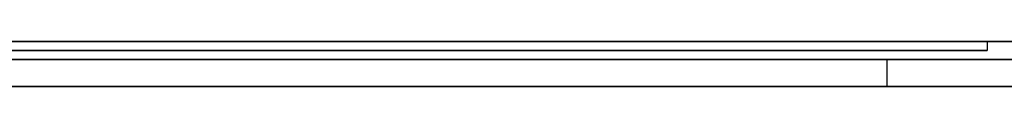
# Model space of a CAD drawing. Extents: x -3.09 to 3.09, y 0 to 2.31.
# Tile 17 of 177: x -2.735409 to -2.724472, y 2.2345 to 2.235. Entities that reach past the tile are written whole.
import ezdxf

# ---------------------------------------------------------------- set-up
doc = ezdxf.new("R2010")
doc.units = 0
doc.layers.get('0').update_dxf_attribs({"linetype": 'CONTINUOUS'})

# ---------------------------------------------------------------- blocks, each defined once
blk = doc.blocks.new('*U1')
at = {"extrusion": (0, 1, 0)}
for p, q in [((3.018, 2.235, -0.83), (-3.018, 2.235, -0.83)), ((-3.018, 2.235, 0.83), (3.018, 2.235, 0.83)), ((-2.798, 2.235, -0.725), (-1.678, 2.235, -0.725)), ((-1.678, 2.235, -0.365), (-2.798, 2.235, -0.365)), ((-2.724661, 2.235, -0.001502), (-2.7819, 2.235, -0.001502)), ((-2.769587, 2.235, -0.012862), (-2.724661, 2.235, -0.012862)), ((-2.724661, 2.235, -0.012862), (-2.724661, 2.235, -0.001502)), ((-2.7819, 2.2349, -0.001502), (-2.724661, 2.2349, -0.001502)), ((-2.724661, 2.2349, -0.012862), (-2.769587, 2.2349, -0.012862)), ((-2.724661, 2.2349, -0.001502), (-2.724661, 2.2349, -0.012862)), ((-1.678, 2.2348, -0.725), (-2.798, 2.2348, -0.725)), ((-2.798, 2.2348, -0.365), (-1.678, 2.2348, -0.365)), ((-2.753204, 2.2348, -0.614693), (-2.725775, 2.2348, -0.614693)), ((-2.717571, 2.2348, -0.505958), (-2.738755, 2.2348, -0.596081)), ((-2.725775, 2.2348, -0.614693), (-2.705571, 2.2348, -0.531183)), ((-2.725775, 2.2345, -0.614693), (-2.753204, 2.2345, -0.614693)), ((-2.738755, 2.2345, -0.596081), (-2.717571, 2.2345, -0.505958)), ((-2.705571, 2.2345, -0.531183), (-2.725775, 2.2345, -0.614693))]:
    blk.add_line(p, q, dxfattribs=at)
for p, q in [((3.018, 2.235, -0.83), (-3.018, 2.235, -0.83)), ((-2.798, 2.235, -0.725), (-1.678, 2.235, -0.725)), ((-2.769587, 2.235, -0.012862), (-2.724661, 2.235, -0.012862)), ((-2.724661, 2.235, -0.012862), (-2.724661, 2.2349, -0.012862)), ((-2.724661, 2.2349, -0.012862), (-2.769587, 2.2349, -0.012862)), ((-1.678, 2.2348, -0.725), (-2.798, 2.2348, -0.725)), ((-2.753204, 2.2348, -0.614693), (-2.725775, 2.2348, -0.614693)), ((-2.725775, 2.2348, -0.614693), (-2.725775, 2.2345, -0.614693)), ((-2.725775, 2.2345, -0.614693), (-2.753204, 2.2345, -0.614693))]:
    blk.add_line(p, q)
at = {"extrusion": (0, 0, -1)}
for p, q in [((-3.018, 2.235, 0.83), (3.018, 2.235, 0.83)), ((-1.678, 2.235, -0.365), (-2.798, 2.235, -0.365)), ((-2.724661, 2.235, -0.001502), (-2.7819, 2.235, -0.001502)), ((-2.724661, 2.235, -0.001502), (-2.724661, 2.2349, -0.001502)), ((-2.7819, 2.2349, -0.001502), (-2.724661, 2.2349, -0.001502)), ((-2.798, 2.2348, -0.365), (-1.678, 2.2348, -0.365))]:
    blk.add_line(p, q, dxfattribs=at)
at = {"extrusion": (-1, 0, 0)}
for p, q in [((-2.724661, 2.235, -0.012862), (-2.724661, 2.235, -0.001502)), ((-2.724661, 2.235, -0.012862), (-2.724661, 2.2349, -0.012862)), ((-2.724661, 2.235, -0.001502), (-2.724661, 2.2349, -0.001502)), ((-2.724661, 2.2349, -0.001502), (-2.724661, 2.2349, -0.012862))]:
    blk.add_line(p, q, dxfattribs=at)
at = {"extrusion": (0.973469, 0, -0.228818)}
for p, q in [((-2.717571, 2.2348, -0.505958), (-2.738755, 2.2348, -0.596081)), ((-2.738755, 2.2345, -0.596081), (-2.717571, 2.2345, -0.505958))]:
    blk.add_line(p, q, dxfattribs=at)
at = {"extrusion": (-0.971959, 0, 0.235151)}
for p, q in [((-2.725775, 2.2348, -0.614693), (-2.705571, 2.2348, -0.531183)), ((-2.725775, 2.2348, -0.614693), (-2.725775, 2.2345, -0.614693)), ((-2.705571, 2.2345, -0.531183), (-2.725775, 2.2345, -0.614693))]:
    blk.add_line(p, q, dxfattribs=at)
for points in [[(-2.73549, 2.235, -0.237084), (-2.73534, 2.235, -0.237042), (-2.73518, 2.235, -0.237), (-2.73503, 2.235, -0.236957), (-2.73488, 2.235, -0.236914), (-2.73473, 2.235, -0.23687), (-2.73457, 2.235, -0.236825), (-2.73442, 2.235, -0.23678), (-2.73427, 2.235, -0.236734), (-2.73412, 2.235, -0.236687), (-2.73397, 2.235, -0.23664), (-2.73382, 2.235, -0.236593), (-2.73367, 2.235, -0.236544), (-2.73352, 2.235, -0.236495), (-2.73337, 2.235, -0.236446), (-2.73322, 2.235, -0.236396), (-2.73308, 2.235, -0.236345), (-2.73293, 2.235, -0.236293), (-2.73278, 2.235, -0.236241), (-2.73263, 2.235, -0.236189), (-2.73249, 2.235, -0.236135), (-2.73234, 2.235, -0.236081), (-2.7322, 2.235, -0.236027), (-2.73205, 2.235, -0.235972), (-2.73191, 2.235, -0.235916), (-2.73176, 2.235, -0.23586), (-2.73162, 2.235, -0.235803), (-2.73147, 2.235, -0.235745), (-2.73133, 2.235, -0.235687), (-2.73119, 2.235, -0.235628), (-2.73104, 2.235, -0.235569), (-2.7309, 2.235, -0.235509), (-2.73076, 2.235, -0.235449), (-2.73062, 2.235, -0.235388), (-2.73048, 2.235, -0.235326), (-2.73034, 2.235, -0.235264), (-2.7302, 2.235, -0.235202), (-2.73006, 2.235, -0.235139), (-2.72992, 2.235, -0.235075), (-2.72978, 2.235, -0.235011), (-2.72964, 2.235, -0.234946), (-2.72951, 2.235, -0.234881), (-2.72937, 2.235, -0.234815), (-2.72923, 2.235, -0.234749), (-2.7291, 2.235, -0.234683), (-2.72896, 2.235, -0.234615), (-2.72883, 2.235, -0.234547), (-2.72869, 2.235, -0.234479), (-2.72856, 2.235, -0.23441), (-2.72842, 2.235, -0.234341), (-2.72829, 2.235, -0.234271), (-2.72816, 2.235, -0.2342), (-2.72802, 2.235, -0.234129), (-2.72789, 2.235, -0.234058), (-2.72776, 2.235, -0.233986), (-2.72763, 2.235, -0.233913), (-2.7275, 2.235, -0.23384), (-2.72737, 2.235, -0.233766), (-2.72724, 2.235, -0.233692), (-2.72711, 2.235, -0.233618), (-2.72698, 2.235, -0.233542), (-2.72685, 2.235, -0.233467), (-2.72672, 2.235, -0.23339), (-2.7266, 2.235, -0.233313), (-2.72647, 2.235, -0.233236), (-2.72634, 2.235, -0.233158), (-2.72622, 2.235, -0.23308), (-2.72609, 2.235, -0.233001), (-2.72596, 2.235, -0.232921), (-2.72584, 2.235, -0.232841), (-2.72572, 2.235, -0.232761), (-2.72559, 2.235, -0.23268), (-2.72547, 2.235, -0.232598), (-2.72534, 2.235, -0.232516), (-2.72522, 2.235, -0.232433), (-2.7251, 2.235, -0.23235), (-2.72498, 2.235, -0.232266), (-2.72486, 2.235, -0.232182), (-2.72474, 2.235, -0.232097), (-2.72462, 2.235, -0.232012), (-2.7245, 2.235, -0.231926), (-2.72438, 2.235, -0.23184)], [(-2.72445, 2.235, -0.161638), (-2.72457, 2.235, -0.16155), (-2.7247, 2.235, -0.161462), (-2.72482, 2.235, -0.161376), (-2.72494, 2.235, -0.161289), (-2.72506, 2.235, -0.161204), (-2.72518, 2.235, -0.161119), (-2.72531, 2.235, -0.161034), (-2.72543, 2.235, -0.16095), (-2.72555, 2.235, -0.160867), (-2.72568, 2.235, -0.160784), (-2.7258, 2.235, -0.160702), (-2.72593, 2.235, -0.160621), (-2.72605, 2.235, -0.16054), (-2.72618, 2.235, -0.160459), (-2.7263, 2.235, -0.16038), (-2.72643, 2.235, -0.160301), (-2.72656, 2.235, -0.160222), (-2.72668, 2.235, -0.160144), (-2.72681, 2.235, -0.160067), (-2.72694, 2.235, -0.15999), (-2.72707, 2.235, -0.159914), (-2.7272, 2.235, -0.159838), (-2.72733, 2.235, -0.159763), (-2.72745, 2.235, -0.159688), (-2.72758, 2.235, -0.159614), (-2.72772, 2.235, -0.159541), (-2.72785, 2.235, -0.159468), (-2.72798, 2.235, -0.159396), (-2.72811, 2.235, -0.159325), (-2.72824, 2.235, -0.159254), (-2.72837, 2.235, -0.159184), (-2.72851, 2.235, -0.159114), (-2.72864, 2.235, -0.159045), (-2.72877, 2.235, -0.158976), (-2.72891, 2.235, -0.158908), (-2.72904, 2.235, -0.158841), (-2.72918, 2.235, -0.158774), (-2.72931, 2.235, -0.158707), (-2.72945, 2.235, -0.158642), (-2.72959, 2.235, -0.158577), (-2.72972, 2.235, -0.158512), (-2.72986, 2.235, -0.158448), (-2.73, 2.235, -0.158385), (-2.73013, 2.235, -0.158322), (-2.73027, 2.235, -0.15826), (-2.73041, 2.235, -0.158199), (-2.73055, 2.235, -0.158138), (-2.73069, 2.235, -0.158077), (-2.73083, 2.235, -0.158017), (-2.73097, 2.235, -0.157958), (-2.73111, 2.235, -0.1579), (-2.73125, 2.235, -0.157842), (-2.73139, 2.235, -0.157784), (-2.73154, 2.235, -0.157727), (-2.73168, 2.235, -0.157671), (-2.73182, 2.235, -0.157615), (-2.73196, 2.235, -0.15756), (-2.73211, 2.235, -0.157506), (-2.73225, 2.235, -0.157452), (-2.7324, 2.235, -0.157399), (-2.73254, 2.235, -0.157346), (-2.73269, 2.235, -0.157294), (-2.73283, 2.235, -0.157243), (-2.73298, 2.235, -0.157192), (-2.73312, 2.235, -0.157142), (-2.73327, 2.235, -0.157092), (-2.73342, 2.235, -0.157043), (-2.73357, 2.235, -0.156995), (-2.73371, 2.235, -0.156947), (-2.73386, 2.235, -0.1569), (-2.73401, 2.235, -0.156853), (-2.73416, 2.235, -0.156807), (-2.73431, 2.235, -0.156762), (-2.73446, 2.235, -0.156717), (-2.73461, 2.235, -0.156673), (-2.73476, 2.235, -0.156629), (-2.73491, 2.235, -0.156586), (-2.73507, 2.235, -0.156544), (-2.73522, 2.235, -0.156502), (-2.73537, 2.235, -0.156461), (-2.73552, 2.235, -0.15642)], [(-2.73549, 2.235, -0.237084), (-2.73534, 2.235, -0.237042), (-2.73518, 2.235, -0.237), (-2.73503, 2.235, -0.236957), (-2.73488, 2.235, -0.236914), (-2.73473, 2.235, -0.23687), (-2.73457, 2.235, -0.236825), (-2.73442, 2.235, -0.23678), (-2.73427, 2.235, -0.236734), (-2.73412, 2.235, -0.236687), (-2.73397, 2.235, -0.23664), (-2.73382, 2.235, -0.236593), (-2.73367, 2.235, -0.236544), (-2.73352, 2.235, -0.236495), (-2.73337, 2.235, -0.236446), (-2.73322, 2.235, -0.236396), (-2.73308, 2.235, -0.236345), (-2.73293, 2.235, -0.236293), (-2.73278, 2.235, -0.236241), (-2.73263, 2.235, -0.236189), (-2.73249, 2.235, -0.236135), (-2.73234, 2.235, -0.236081), (-2.7322, 2.235, -0.236027), (-2.73205, 2.235, -0.235972), (-2.73191, 2.235, -0.235916), (-2.73176, 2.235, -0.23586), (-2.73162, 2.235, -0.235803), (-2.73147, 2.235, -0.235745), (-2.73133, 2.235, -0.235687), (-2.73119, 2.235, -0.235628), (-2.73104, 2.235, -0.235569), (-2.7309, 2.235, -0.235509), (-2.73076, 2.235, -0.235449), (-2.73062, 2.235, -0.235388), (-2.73048, 2.235, -0.235326), (-2.73034, 2.235, -0.235264), (-2.7302, 2.235, -0.235202), (-2.73006, 2.235, -0.235139), (-2.72992, 2.235, -0.235075), (-2.72978, 2.235, -0.235011), (-2.72964, 2.235, -0.234946), (-2.72951, 2.235, -0.234881), (-2.72937, 2.235, -0.234815), (-2.72923, 2.235, -0.234749), (-2.7291, 2.235, -0.234683), (-2.72896, 2.235, -0.234615), (-2.72883, 2.235, -0.234547), (-2.72869, 2.235, -0.234479), (-2.72856, 2.235, -0.23441), (-2.72842, 2.235, -0.234341), (-2.72829, 2.235, -0.234271), (-2.72816, 2.235, -0.2342), (-2.72802, 2.235, -0.234129), (-2.72789, 2.235, -0.234058), (-2.72776, 2.235, -0.233986), (-2.72763, 2.235, -0.233913), (-2.7275, 2.235, -0.23384), (-2.72737, 2.235, -0.233766), (-2.72724, 2.235, -0.233692), (-2.72711, 2.235, -0.233618), (-2.72698, 2.235, -0.233542), (-2.72685, 2.235, -0.233467), (-2.72672, 2.235, -0.23339), (-2.7266, 2.235, -0.233313), (-2.72647, 2.235, -0.233236), (-2.72634, 2.235, -0.233158), (-2.72622, 2.235, -0.23308), (-2.72609, 2.235, -0.233001), (-2.72596, 2.235, -0.232921), (-2.72584, 2.235, -0.232841), (-2.72572, 2.235, -0.232761), (-2.72559, 2.235, -0.23268), (-2.72547, 2.235, -0.232598), (-2.72534, 2.235, -0.232516), (-2.72522, 2.235, -0.232433), (-2.7251, 2.235, -0.23235), (-2.72498, 2.235, -0.232266), (-2.72486, 2.235, -0.232182), (-2.72474, 2.235, -0.232097), (-2.72462, 2.235, -0.232012), (-2.7245, 2.235, -0.231926), (-2.72438, 2.235, -0.23184)], [(-2.72445, 2.235, -0.161638), (-2.72457, 2.235, -0.16155), (-2.7247, 2.235, -0.161462), (-2.72482, 2.235, -0.161376), (-2.72494, 2.235, -0.161289), (-2.72506, 2.235, -0.161204), (-2.72518, 2.235, -0.161119), (-2.72531, 2.235, -0.161034), (-2.72543, 2.235, -0.16095), (-2.72555, 2.235, -0.160867), (-2.72568, 2.235, -0.160784), (-2.7258, 2.235, -0.160702), (-2.72593, 2.235, -0.160621), (-2.72605, 2.235, -0.16054), (-2.72618, 2.235, -0.160459), (-2.7263, 2.235, -0.16038), (-2.72643, 2.235, -0.160301), (-2.72656, 2.235, -0.160222), (-2.72668, 2.235, -0.160144), (-2.72681, 2.235, -0.160067), (-2.72694, 2.235, -0.15999), (-2.72707, 2.235, -0.159914), (-2.7272, 2.235, -0.159838), (-2.72733, 2.235, -0.159763), (-2.72745, 2.235, -0.159688), (-2.72758, 2.235, -0.159614), (-2.72772, 2.235, -0.159541), (-2.72785, 2.235, -0.159468), (-2.72798, 2.235, -0.159396), (-2.72811, 2.235, -0.159325), (-2.72824, 2.235, -0.159254), (-2.72837, 2.235, -0.159184), (-2.72851, 2.235, -0.159114), (-2.72864, 2.235, -0.159045), (-2.72877, 2.235, -0.158976), (-2.72891, 2.235, -0.158908), (-2.72904, 2.235, -0.158841), (-2.72918, 2.235, -0.158774), (-2.72931, 2.235, -0.158707), (-2.72945, 2.235, -0.158642), (-2.72959, 2.235, -0.158577), (-2.72972, 2.235, -0.158512), (-2.72986, 2.235, -0.158448), (-2.73, 2.235, -0.158385), (-2.73013, 2.235, -0.158322), (-2.73027, 2.235, -0.15826), (-2.73041, 2.235, -0.158199), (-2.73055, 2.235, -0.158138), (-2.73069, 2.235, -0.158077), (-2.73083, 2.235, -0.158017), (-2.73097, 2.235, -0.157958), (-2.73111, 2.235, -0.1579), (-2.73125, 2.235, -0.157842), (-2.73139, 2.235, -0.157784), (-2.73154, 2.235, -0.157727), (-2.73168, 2.235, -0.157671), (-2.73182, 2.235, -0.157615), (-2.73196, 2.235, -0.15756), (-2.73211, 2.235, -0.157506), (-2.73225, 2.235, -0.157452), (-2.7324, 2.235, -0.157399), (-2.73254, 2.235, -0.157346), (-2.73269, 2.235, -0.157294), (-2.73283, 2.235, -0.157243), (-2.73298, 2.235, -0.157192), (-2.73312, 2.235, -0.157142), (-2.73327, 2.235, -0.157092), (-2.73342, 2.235, -0.157043), (-2.73357, 2.235, -0.156995), (-2.73371, 2.235, -0.156947), (-2.73386, 2.235, -0.1569), (-2.73401, 2.235, -0.156853), (-2.73416, 2.235, -0.156807), (-2.73431, 2.235, -0.156762), (-2.73446, 2.235, -0.156717), (-2.73461, 2.235, -0.156673), (-2.73476, 2.235, -0.156629), (-2.73491, 2.235, -0.156586), (-2.73507, 2.235, -0.156544), (-2.73522, 2.235, -0.156502), (-2.73537, 2.235, -0.156461), (-2.73552, 2.235, -0.15642)], [(-2.73547, 2.235, -0.16657), (-2.73527, 2.235, -0.166662), (-2.73508, 2.235, -0.166756), (-2.73488, 2.235, -0.166853), (-2.73469, 2.235, -0.166951), (-2.7345, 2.235, -0.167051), (-2.73431, 2.235, -0.167152), (-2.73412, 2.235, -0.167256), (-2.73393, 2.235, -0.167361), (-2.73374, 2.235, -0.167469), (-2.73355, 2.235, -0.167578), (-2.73337, 2.235, -0.167689), (-2.73318, 2.235, -0.167801), (-2.733, 2.235, -0.167916), (-2.73282, 2.235, -0.168032), (-2.73264, 2.235, -0.168151), (-2.73246, 2.235, -0.168271), (-2.73228, 2.235, -0.168393), (-2.7321, 2.235, -0.168516), (-2.73192, 2.235, -0.168642), (-2.73175, 2.235, -0.168769), (-2.73157, 2.235, -0.168898), (-2.7314, 2.235, -0.16903), (-2.73123, 2.235, -0.169162), (-2.73106, 2.235, -0.169297), (-2.73089, 2.235, -0.169434), (-2.73072, 2.235, -0.169572), (-2.73055, 2.235, -0.169712), (-2.73038, 2.235, -0.169854), (-2.73022, 2.235, -0.169998), (-2.73005, 2.235, -0.170144), (-2.72989, 2.235, -0.170292), (-2.72973, 2.235, -0.170441), (-2.72956, 2.235, -0.170592), (-2.7294, 2.235, -0.170745), (-2.72924, 2.235, -0.1709), (-2.72909, 2.235, -0.171057), (-2.72893, 2.235, -0.171216), (-2.72877, 2.235, -0.171376), (-2.72862, 2.235, -0.171538), (-2.72846, 2.235, -0.171702), (-2.72831, 2.235, -0.171868), (-2.72816, 2.235, -0.172036), (-2.72801, 2.235, -0.172205), (-2.72786, 2.235, -0.172377), (-2.72771, 2.235, -0.17255), (-2.72756, 2.235, -0.172725), (-2.72741, 2.235, -0.172902), (-2.72727, 2.235, -0.17308), (-2.72713, 2.235, -0.17326), (-2.72698, 2.235, -0.173441), (-2.72684, 2.235, -0.173625), (-2.72671, 2.235, -0.173809), (-2.72657, 2.235, -0.173996), (-2.72643, 2.235, -0.174184), (-2.7263, 2.235, -0.174373), (-2.72617, 2.235, -0.174565), (-2.72604, 2.235, -0.174758), (-2.72591, 2.235, -0.174952), (-2.72578, 2.235, -0.175148), (-2.72565, 2.235, -0.175346), (-2.72553, 2.235, -0.175545), (-2.72541, 2.235, -0.175746), (-2.72529, 2.235, -0.175949), (-2.72517, 2.235, -0.176153), (-2.72505, 2.235, -0.176359), (-2.72493, 2.235, -0.176566), (-2.72482, 2.235, -0.176775), (-2.7247, 2.235, -0.176986), (-2.72459, 2.235, -0.177198), (-2.72448, 2.235, -0.177412), (-2.72437, 2.235, -0.177628)], [(-2.72444, 2.235, -0.215991), (-2.72455, 2.235, -0.216205), (-2.72466, 2.235, -0.216419), (-2.72478, 2.235, -0.21663), (-2.72489, 2.235, -0.21684), (-2.72501, 2.235, -0.217049), (-2.72512, 2.235, -0.217256), (-2.72524, 2.235, -0.217461), (-2.72536, 2.235, -0.217665), (-2.72548, 2.235, -0.217867), (-2.72561, 2.235, -0.218068), (-2.72573, 2.235, -0.218267), (-2.72586, 2.235, -0.218464), (-2.72599, 2.235, -0.21866), (-2.72612, 2.235, -0.218854), (-2.72625, 2.235, -0.219047), (-2.72638, 2.235, -0.219238), (-2.72651, 2.235, -0.219428), (-2.72665, 2.235, -0.219616), (-2.72679, 2.235, -0.219803), (-2.72693, 2.235, -0.219988), (-2.72707, 2.235, -0.220171), (-2.72721, 2.235, -0.220353), (-2.72735, 2.235, -0.220533), (-2.7275, 2.235, -0.220712), (-2.72764, 2.235, -0.220889), (-2.72779, 2.235, -0.221064), (-2.72794, 2.235, -0.221238), (-2.72809, 2.235, -0.221409), (-2.72824, 2.235, -0.221579), (-2.72839, 2.235, -0.221747), (-2.72854, 2.235, -0.221913), (-2.7287, 2.235, -0.222077), (-2.72885, 2.235, -0.222239), (-2.72901, 2.235, -0.222399), (-2.72917, 2.235, -0.222558), (-2.72932, 2.235, -0.222715), (-2.72948, 2.235, -0.22287), (-2.72965, 2.235, -0.223023), (-2.72981, 2.235, -0.223174), (-2.72997, 2.235, -0.223323), (-2.73013, 2.235, -0.22347), (-2.7303, 2.235, -0.223616), (-2.73047, 2.235, -0.22376), (-2.73063, 2.235, -0.223902), (-2.7308, 2.235, -0.224042), (-2.73097, 2.235, -0.22418), (-2.73114, 2.235, -0.224316), (-2.73132, 2.235, -0.224451), (-2.73149, 2.235, -0.224583), (-2.73166, 2.235, -0.224714), (-2.73184, 2.235, -0.224843), (-2.73201, 2.235, -0.22497), (-2.73219, 2.235, -0.225095), (-2.73237, 2.235, -0.225218), (-2.73255, 2.235, -0.22534), (-2.73273, 2.235, -0.22546), (-2.73291, 2.235, -0.225577), (-2.7331, 2.235, -0.225693), (-2.73328, 2.235, -0.225807), (-2.73347, 2.235, -0.225919), (-2.73365, 2.235, -0.22603), (-2.73384, 2.235, -0.226138), (-2.73403, 2.235, -0.226245), (-2.73422, 2.235, -0.22635), (-2.73441, 2.235, -0.226453), (-2.7346, 2.235, -0.226554), (-2.7348, 2.235, -0.226653), (-2.73499, 2.235, -0.22675), (-2.73519, 2.235, -0.226846), (-2.73538, 2.235, -0.226939), (-2.73558, 2.235, -0.227031)], [(-2.72444, 2.235, -0.215991), (-2.72455, 2.235, -0.216205), (-2.72466, 2.235, -0.216419), (-2.72478, 2.235, -0.21663), (-2.72489, 2.235, -0.21684), (-2.72501, 2.235, -0.217049), (-2.72512, 2.235, -0.217256), (-2.72524, 2.235, -0.217461), (-2.72536, 2.235, -0.217665), (-2.72548, 2.235, -0.217867), (-2.72561, 2.235, -0.218068), (-2.72573, 2.235, -0.218267), (-2.72586, 2.235, -0.218464), (-2.72599, 2.235, -0.21866), (-2.72612, 2.235, -0.218854), (-2.72625, 2.235, -0.219047), (-2.72638, 2.235, -0.219238), (-2.72651, 2.235, -0.219428), (-2.72665, 2.235, -0.219616), (-2.72679, 2.235, -0.219803), (-2.72693, 2.235, -0.219988), (-2.72707, 2.235, -0.220171), (-2.72721, 2.235, -0.220353), (-2.72735, 2.235, -0.220533), (-2.7275, 2.235, -0.220712), (-2.72764, 2.235, -0.220889), (-2.72779, 2.235, -0.221064), (-2.72794, 2.235, -0.221238), (-2.72809, 2.235, -0.221409), (-2.72824, 2.235, -0.221579), (-2.72839, 2.235, -0.221747), (-2.72854, 2.235, -0.221913), (-2.7287, 2.235, -0.222077), (-2.72885, 2.235, -0.222239), (-2.72901, 2.235, -0.222399), (-2.72917, 2.235, -0.222558), (-2.72932, 2.235, -0.222715), (-2.72948, 2.235, -0.22287), (-2.72965, 2.235, -0.223023), (-2.72981, 2.235, -0.223174), (-2.72997, 2.235, -0.223323), (-2.73013, 2.235, -0.22347), (-2.7303, 2.235, -0.223616), (-2.73047, 2.235, -0.22376), (-2.73063, 2.235, -0.223902), (-2.7308, 2.235, -0.224042), (-2.73097, 2.235, -0.22418), (-2.73114, 2.235, -0.224316), (-2.73132, 2.235, -0.224451), (-2.73149, 2.235, -0.224583), (-2.73166, 2.235, -0.224714), (-2.73184, 2.235, -0.224843), (-2.73201, 2.235, -0.22497), (-2.73219, 2.235, -0.225095), (-2.73237, 2.235, -0.225218), (-2.73255, 2.235, -0.22534), (-2.73273, 2.235, -0.22546), (-2.73291, 2.235, -0.225577), (-2.7331, 2.235, -0.225693), (-2.73328, 2.235, -0.225807), (-2.73347, 2.235, -0.225919), (-2.73365, 2.235, -0.22603), (-2.73384, 2.235, -0.226138), (-2.73403, 2.235, -0.226245), (-2.73422, 2.235, -0.22635), (-2.73441, 2.235, -0.226453), (-2.7346, 2.235, -0.226554), (-2.7348, 2.235, -0.226653), (-2.73499, 2.235, -0.22675), (-2.73519, 2.235, -0.226846), (-2.73538, 2.235, -0.226939), (-2.73558, 2.235, -0.227031)], [(-2.73547, 2.235, -0.16657), (-2.73527, 2.235, -0.166662), (-2.73508, 2.235, -0.166756), (-2.73488, 2.235, -0.166853), (-2.73469, 2.235, -0.166951), (-2.7345, 2.235, -0.167051), (-2.73431, 2.235, -0.167152), (-2.73412, 2.235, -0.167256), (-2.73393, 2.235, -0.167361), (-2.73374, 2.235, -0.167469), (-2.73355, 2.235, -0.167578), (-2.73337, 2.235, -0.167689), (-2.73318, 2.235, -0.167801), (-2.733, 2.235, -0.167916), (-2.73282, 2.235, -0.168032), (-2.73264, 2.235, -0.168151), (-2.73246, 2.235, -0.168271), (-2.73228, 2.235, -0.168393), (-2.7321, 2.235, -0.168516), (-2.73192, 2.235, -0.168642), (-2.73175, 2.235, -0.168769), (-2.73157, 2.235, -0.168898), (-2.7314, 2.235, -0.16903), (-2.73123, 2.235, -0.169162), (-2.73106, 2.235, -0.169297), (-2.73089, 2.235, -0.169434), (-2.73072, 2.235, -0.169572), (-2.73055, 2.235, -0.169712), (-2.73038, 2.235, -0.169854), (-2.73022, 2.235, -0.169998), (-2.73005, 2.235, -0.170144), (-2.72989, 2.235, -0.170292), (-2.72973, 2.235, -0.170441), (-2.72956, 2.235, -0.170592), (-2.7294, 2.235, -0.170745), (-2.72924, 2.235, -0.1709), (-2.72909, 2.235, -0.171057), (-2.72893, 2.235, -0.171216), (-2.72877, 2.235, -0.171376), (-2.72862, 2.235, -0.171538), (-2.72846, 2.235, -0.171702), (-2.72831, 2.235, -0.171868), (-2.72816, 2.235, -0.172036), (-2.72801, 2.235, -0.172205), (-2.72786, 2.235, -0.172377), (-2.72771, 2.235, -0.17255), (-2.72756, 2.235, -0.172725), (-2.72741, 2.235, -0.172902), (-2.72727, 2.235, -0.17308), (-2.72713, 2.235, -0.17326), (-2.72698, 2.235, -0.173441), (-2.72684, 2.235, -0.173625), (-2.72671, 2.235, -0.173809), (-2.72657, 2.235, -0.173996), (-2.72643, 2.235, -0.174184), (-2.7263, 2.235, -0.174373), (-2.72617, 2.235, -0.174565), (-2.72604, 2.235, -0.174758), (-2.72591, 2.235, -0.174952), (-2.72578, 2.235, -0.175148), (-2.72565, 2.235, -0.175346), (-2.72553, 2.235, -0.175545), (-2.72541, 2.235, -0.175746), (-2.72529, 2.235, -0.175949), (-2.72517, 2.235, -0.176153), (-2.72505, 2.235, -0.176359), (-2.72493, 2.235, -0.176566), (-2.72482, 2.235, -0.176775), (-2.7247, 2.235, -0.176986), (-2.72459, 2.235, -0.177198), (-2.72448, 2.235, -0.177412), (-2.72437, 2.235, -0.177628)], [(-2.72445, 2.2345, -0.231893), (-2.72463, 2.2345, -0.232022), (-2.72481, 2.2345, -0.23215), (-2.72499, 2.2345, -0.232277), (-2.72518, 2.2345, -0.232403), (-2.72536, 2.2345, -0.232527), (-2.72555, 2.2345, -0.23265), (-2.72573, 2.2345, -0.232772), (-2.72592, 2.2345, -0.232893), (-2.72611, 2.2345, -0.233013), (-2.7263, 2.2345, -0.233131), (-2.72649, 2.2345, -0.233248), (-2.72668, 2.2345, -0.233364), (-2.72687, 2.2345, -0.233479), (-2.72707, 2.2345, -0.233593), (-2.72726, 2.2345, -0.233705), (-2.72746, 2.2345, -0.233816), (-2.72765, 2.2345, -0.233926), (-2.72785, 2.2345, -0.234035), (-2.72805, 2.2345, -0.234143), (-2.72825, 2.2345, -0.234249), (-2.72845, 2.2345, -0.234354), (-2.72865, 2.2345, -0.234459), (-2.72885, 2.2345, -0.234561), (-2.72906, 2.2345, -0.234663), (-2.72926, 2.2345, -0.234763), (-2.72947, 2.2345, -0.234863), (-2.72967, 2.2345, -0.234961), (-2.72988, 2.2345, -0.235057), (-2.73009, 2.2345, -0.235153), (-2.7303, 2.2345, -0.235248), (-2.73051, 2.2345, -0.235341), (-2.73072, 2.2345, -0.235433), (-2.73094, 2.2345, -0.235524), (-2.73115, 2.2345, -0.235613), (-2.73137, 2.2345, -0.235702), (-2.73158, 2.2345, -0.235789), (-2.7318, 2.2345, -0.235874), (-2.73202, 2.2345, -0.235959), (-2.73223, 2.2345, -0.236042), (-2.73245, 2.2345, -0.236123), (-2.73267, 2.2345, -0.236203), (-2.7329, 2.2345, -0.236282), (-2.73312, 2.2345, -0.236359), (-2.73334, 2.2345, -0.236435), (-2.73356, 2.2345, -0.23651), (-2.73379, 2.2345, -0.236583), (-2.73401, 2.2345, -0.236654), (-2.73424, 2.2345, -0.236725), (-2.73447, 2.2345, -0.236794), (-2.7347, 2.2345, -0.236861), (-2.73493, 2.2345, -0.236927), (-2.73516, 2.2345, -0.236992), (-2.73539, 2.2345, -0.237056), (-2.73562, 2.2345, -0.237118)], [(-2.73542, 2.2345, -0.156447), (-2.73519, 2.2345, -0.156509), (-2.73496, 2.2345, -0.156573), (-2.73473, 2.2345, -0.156637), (-2.73451, 2.2345, -0.156703), (-2.73428, 2.2345, -0.156771), (-2.73406, 2.2345, -0.156839), (-2.73383, 2.2345, -0.156909), (-2.73361, 2.2345, -0.156981), (-2.73339, 2.2345, -0.157054), (-2.73317, 2.2345, -0.157128), (-2.73295, 2.2345, -0.157203), (-2.73273, 2.2345, -0.15728), (-2.73251, 2.2345, -0.157358), (-2.73229, 2.2345, -0.157438), (-2.73207, 2.2345, -0.157519), (-2.73186, 2.2345, -0.157601), (-2.73164, 2.2345, -0.157685), (-2.73143, 2.2345, -0.15777), (-2.73122, 2.2345, -0.157856), (-2.731, 2.2345, -0.157944), (-2.73079, 2.2345, -0.158033), (-2.73058, 2.2345, -0.158123), (-2.73037, 2.2345, -0.158215), (-2.73017, 2.2345, -0.158308), (-2.72996, 2.2345, -0.158402), (-2.72975, 2.2345, -0.158498), (-2.72955, 2.2345, -0.158595), (-2.72934, 2.2345, -0.158693), (-2.72914, 2.2345, -0.158793), (-2.72894, 2.2345, -0.158894), (-2.72873, 2.2345, -0.158996), (-2.72853, 2.2345, -0.1591), (-2.72833, 2.2345, -0.159205), (-2.72813, 2.2345, -0.159311), (-2.72794, 2.2345, -0.159419), (-2.72774, 2.2345, -0.159528), (-2.72754, 2.2345, -0.159638), (-2.72735, 2.2345, -0.15975), (-2.72715, 2.2345, -0.159863), (-2.72696, 2.2345, -0.159977), (-2.72677, 2.2345, -0.160093), (-2.72658, 2.2345, -0.16021), (-2.72638, 2.2345, -0.160328), (-2.72619, 2.2345, -0.160448), (-2.72601, 2.2345, -0.160568), (-2.72582, 2.2345, -0.160691), (-2.72563, 2.2345, -0.160814), (-2.72544, 2.2345, -0.160939), (-2.72526, 2.2345, -0.161065), (-2.72508, 2.2345, -0.161193), (-2.72489, 2.2345, -0.161322), (-2.72471, 2.2345, -0.161452), (-2.72453, 2.2345, -0.161584), (-2.72435, 2.2345, -0.161716)], [(-2.72445, 2.2345, -0.231893), (-2.72463, 2.2345, -0.232022), (-2.72481, 2.2345, -0.23215), (-2.72499, 2.2345, -0.232277), (-2.72518, 2.2345, -0.232403), (-2.72536, 2.2345, -0.232527), (-2.72555, 2.2345, -0.23265), (-2.72573, 2.2345, -0.232772), (-2.72592, 2.2345, -0.232893), (-2.72611, 2.2345, -0.233013), (-2.7263, 2.2345, -0.233131), (-2.72649, 2.2345, -0.233248), (-2.72668, 2.2345, -0.233364), (-2.72687, 2.2345, -0.233479), (-2.72707, 2.2345, -0.233593), (-2.72726, 2.2345, -0.233705), (-2.72746, 2.2345, -0.233816), (-2.72765, 2.2345, -0.233926), (-2.72785, 2.2345, -0.234035), (-2.72805, 2.2345, -0.234143), (-2.72825, 2.2345, -0.234249), (-2.72845, 2.2345, -0.234354), (-2.72865, 2.2345, -0.234459), (-2.72885, 2.2345, -0.234561), (-2.72906, 2.2345, -0.234663), (-2.72926, 2.2345, -0.234763), (-2.72947, 2.2345, -0.234863), (-2.72967, 2.2345, -0.234961), (-2.72988, 2.2345, -0.235057), (-2.73009, 2.2345, -0.235153), (-2.7303, 2.2345, -0.235248), (-2.73051, 2.2345, -0.235341), (-2.73072, 2.2345, -0.235433), (-2.73094, 2.2345, -0.235524), (-2.73115, 2.2345, -0.235613), (-2.73137, 2.2345, -0.235702), (-2.73158, 2.2345, -0.235789), (-2.7318, 2.2345, -0.235874), (-2.73202, 2.2345, -0.235959), (-2.73223, 2.2345, -0.236042), (-2.73245, 2.2345, -0.236123), (-2.73267, 2.2345, -0.236203), (-2.7329, 2.2345, -0.236282), (-2.73312, 2.2345, -0.236359), (-2.73334, 2.2345, -0.236435), (-2.73356, 2.2345, -0.23651), (-2.73379, 2.2345, -0.236583), (-2.73401, 2.2345, -0.236654), (-2.73424, 2.2345, -0.236725), (-2.73447, 2.2345, -0.236794), (-2.7347, 2.2345, -0.236861), (-2.73493, 2.2345, -0.236927), (-2.73516, 2.2345, -0.236992), (-2.73539, 2.2345, -0.237056), (-2.73562, 2.2345, -0.237118)], [(-2.73542, 2.2345, -0.156447), (-2.73519, 2.2345, -0.156509), (-2.73496, 2.2345, -0.156573), (-2.73473, 2.2345, -0.156637), (-2.73451, 2.2345, -0.156703), (-2.73428, 2.2345, -0.156771), (-2.73406, 2.2345, -0.156839), (-2.73383, 2.2345, -0.156909), (-2.73361, 2.2345, -0.156981), (-2.73339, 2.2345, -0.157054), (-2.73317, 2.2345, -0.157128), (-2.73295, 2.2345, -0.157203), (-2.73273, 2.2345, -0.15728), (-2.73251, 2.2345, -0.157358), (-2.73229, 2.2345, -0.157438), (-2.73207, 2.2345, -0.157519), (-2.73186, 2.2345, -0.157601), (-2.73164, 2.2345, -0.157685), (-2.73143, 2.2345, -0.15777), (-2.73122, 2.2345, -0.157856), (-2.731, 2.2345, -0.157944), (-2.73079, 2.2345, -0.158033), (-2.73058, 2.2345, -0.158123), (-2.73037, 2.2345, -0.158215), (-2.73017, 2.2345, -0.158308), (-2.72996, 2.2345, -0.158402), (-2.72975, 2.2345, -0.158498), (-2.72955, 2.2345, -0.158595), (-2.72934, 2.2345, -0.158693), (-2.72914, 2.2345, -0.158793), (-2.72894, 2.2345, -0.158894), (-2.72873, 2.2345, -0.158996), (-2.72853, 2.2345, -0.1591), (-2.72833, 2.2345, -0.159205), (-2.72813, 2.2345, -0.159311), (-2.72794, 2.2345, -0.159419), (-2.72774, 2.2345, -0.159528), (-2.72754, 2.2345, -0.159638), (-2.72735, 2.2345, -0.15975), (-2.72715, 2.2345, -0.159863), (-2.72696, 2.2345, -0.159977), (-2.72677, 2.2345, -0.160093), (-2.72658, 2.2345, -0.16021), (-2.72638, 2.2345, -0.160328), (-2.72619, 2.2345, -0.160448), (-2.72601, 2.2345, -0.160568), (-2.72582, 2.2345, -0.160691), (-2.72563, 2.2345, -0.160814), (-2.72544, 2.2345, -0.160939), (-2.72526, 2.2345, -0.161065), (-2.72508, 2.2345, -0.161193), (-2.72489, 2.2345, -0.161322), (-2.72471, 2.2345, -0.161452), (-2.72453, 2.2345, -0.161584), (-2.72435, 2.2345, -0.161716)], [(-2.73554, 2.2345, -0.166536), (-2.73524, 2.2345, -0.166675), (-2.73495, 2.2345, -0.166818), (-2.73466, 2.2345, -0.166965), (-2.73437, 2.2345, -0.167116), (-2.73409, 2.2345, -0.167272), (-2.73381, 2.2345, -0.167431), (-2.73352, 2.2345, -0.167595), (-2.73325, 2.2345, -0.167763), (-2.73297, 2.2345, -0.167935), (-2.7327, 2.2345, -0.168111), (-2.73243, 2.2345, -0.168292), (-2.73216, 2.2345, -0.168476), (-2.73189, 2.2345, -0.168665), (-2.73163, 2.2345, -0.168858), (-2.73137, 2.2345, -0.169055), (-2.73111, 2.2345, -0.169256), (-2.73085, 2.2345, -0.169461), (-2.7306, 2.2345, -0.16967), (-2.73035, 2.2345, -0.169884), (-2.7301, 2.2345, -0.170101), (-2.72985, 2.2345, -0.170323), (-2.72961, 2.2345, -0.170549), (-2.72937, 2.2345, -0.170779), (-2.72913, 2.2345, -0.171014), (-2.72889, 2.2345, -0.171252), (-2.72866, 2.2345, -0.171495), (-2.72843, 2.2345, -0.171741), (-2.7282, 2.2345, -0.171992), (-2.72797, 2.2345, -0.172247), (-2.72774, 2.2345, -0.172506), (-2.72752, 2.2345, -0.172769), (-2.7273, 2.2345, -0.173036), (-2.72709, 2.2345, -0.173307), (-2.72688, 2.2345, -0.173581), (-2.72667, 2.2345, -0.173859), (-2.72646, 2.2345, -0.174141), (-2.72626, 2.2345, -0.174426), (-2.72607, 2.2345, -0.174715), (-2.72587, 2.2345, -0.175007), (-2.72568, 2.2345, -0.175304), (-2.72549, 2.2345, -0.175604), (-2.72531, 2.2345, -0.175907), (-2.72513, 2.2345, -0.176214), (-2.72495, 2.2345, -0.176525), (-2.72478, 2.2345, -0.17684), (-2.72461, 2.2345, -0.177158), (-2.72444, 2.2345, -0.17748)], [(-2.72441, 2.2345, -0.215923), (-2.72457, 2.2345, -0.216246), (-2.72474, 2.2345, -0.216565), (-2.72491, 2.2345, -0.216881), (-2.72509, 2.2345, -0.217194), (-2.72527, 2.2345, -0.217503), (-2.72545, 2.2345, -0.217808), (-2.72563, 2.2345, -0.21811), (-2.72582, 2.2345, -0.218408), (-2.72602, 2.2345, -0.218703), (-2.72621, 2.2345, -0.218994), (-2.72641, 2.2345, -0.219282), (-2.72661, 2.2345, -0.219566), (-2.72682, 2.2345, -0.219847), (-2.72703, 2.2345, -0.220124), (-2.72724, 2.2345, -0.220397), (-2.72746, 2.2345, -0.220667), (-2.72768, 2.2345, -0.220933), (-2.7279, 2.2345, -0.221195), (-2.72813, 2.2345, -0.221453), (-2.72835, 2.2345, -0.221707), (-2.72858, 2.2345, -0.221957), (-2.72882, 2.2345, -0.222202), (-2.72905, 2.2345, -0.222443), (-2.72929, 2.2345, -0.22268), (-2.72953, 2.2345, -0.222913), (-2.72977, 2.2345, -0.223142), (-2.73002, 2.2345, -0.223366), (-2.73027, 2.2345, -0.223586), (-2.73052, 2.2345, -0.223802), (-2.73077, 2.2345, -0.224014), (-2.73103, 2.2345, -0.224222), (-2.73128, 2.2345, -0.224425), (-2.73154, 2.2345, -0.224625), (-2.73181, 2.2345, -0.22482), (-2.73207, 2.2345, -0.225011), (-2.73234, 2.2345, -0.225197), (-2.73261, 2.2345, -0.22538), (-2.73288, 2.2345, -0.225558), (-2.73316, 2.2345, -0.225732), (-2.73344, 2.2345, -0.225902), (-2.73372, 2.2345, -0.226068), (-2.734, 2.2345, -0.226229), (-2.73429, 2.2345, -0.226386), (-2.73458, 2.2345, -0.22654), (-2.73487, 2.2345, -0.226688), (-2.73516, 2.2345, -0.226833), (-2.73546, 2.2345, -0.226974)], [(-2.72441, 2.2345, -0.215923), (-2.72457, 2.2345, -0.216246), (-2.72474, 2.2345, -0.216565), (-2.72491, 2.2345, -0.216881), (-2.72509, 2.2345, -0.217194), (-2.72527, 2.2345, -0.217503), (-2.72545, 2.2345, -0.217808), (-2.72563, 2.2345, -0.21811), (-2.72582, 2.2345, -0.218408), (-2.72602, 2.2345, -0.218703), (-2.72621, 2.2345, -0.218994), (-2.72641, 2.2345, -0.219282), (-2.72661, 2.2345, -0.219566), (-2.72682, 2.2345, -0.219847), (-2.72703, 2.2345, -0.220124), (-2.72724, 2.2345, -0.220397), (-2.72746, 2.2345, -0.220667), (-2.72768, 2.2345, -0.220933), (-2.7279, 2.2345, -0.221195), (-2.72813, 2.2345, -0.221453), (-2.72835, 2.2345, -0.221707), (-2.72858, 2.2345, -0.221957), (-2.72882, 2.2345, -0.222202), (-2.72905, 2.2345, -0.222443), (-2.72929, 2.2345, -0.22268), (-2.72953, 2.2345, -0.222913), (-2.72977, 2.2345, -0.223142), (-2.73002, 2.2345, -0.223366), (-2.73027, 2.2345, -0.223586), (-2.73052, 2.2345, -0.223802), (-2.73077, 2.2345, -0.224014), (-2.73103, 2.2345, -0.224222), (-2.73128, 2.2345, -0.224425), (-2.73154, 2.2345, -0.224625), (-2.73181, 2.2345, -0.22482), (-2.73207, 2.2345, -0.225011), (-2.73234, 2.2345, -0.225197), (-2.73261, 2.2345, -0.22538), (-2.73288, 2.2345, -0.225558), (-2.73316, 2.2345, -0.225732), (-2.73344, 2.2345, -0.225902), (-2.73372, 2.2345, -0.226068), (-2.734, 2.2345, -0.226229), (-2.73429, 2.2345, -0.226386), (-2.73458, 2.2345, -0.22654), (-2.73487, 2.2345, -0.226688), (-2.73516, 2.2345, -0.226833), (-2.73546, 2.2345, -0.226974)], [(-2.73554, 2.2345, -0.166536), (-2.73524, 2.2345, -0.166675), (-2.73495, 2.2345, -0.166818), (-2.73466, 2.2345, -0.166965), (-2.73437, 2.2345, -0.167116), (-2.73409, 2.2345, -0.167272), (-2.73381, 2.2345, -0.167431), (-2.73352, 2.2345, -0.167595), (-2.73325, 2.2345, -0.167763), (-2.73297, 2.2345, -0.167935), (-2.7327, 2.2345, -0.168111), (-2.73243, 2.2345, -0.168292), (-2.73216, 2.2345, -0.168476), (-2.73189, 2.2345, -0.168665), (-2.73163, 2.2345, -0.168858), (-2.73137, 2.2345, -0.169055), (-2.73111, 2.2345, -0.169256), (-2.73085, 2.2345, -0.169461), (-2.7306, 2.2345, -0.16967), (-2.73035, 2.2345, -0.169884), (-2.7301, 2.2345, -0.170101), (-2.72985, 2.2345, -0.170323), (-2.72961, 2.2345, -0.170549), (-2.72937, 2.2345, -0.170779), (-2.72913, 2.2345, -0.171014), (-2.72889, 2.2345, -0.171252), (-2.72866, 2.2345, -0.171495), (-2.72843, 2.2345, -0.171741), (-2.7282, 2.2345, -0.171992), (-2.72797, 2.2345, -0.172247), (-2.72774, 2.2345, -0.172506), (-2.72752, 2.2345, -0.172769), (-2.7273, 2.2345, -0.173036), (-2.72709, 2.2345, -0.173307), (-2.72688, 2.2345, -0.173581), (-2.72667, 2.2345, -0.173859), (-2.72646, 2.2345, -0.174141), (-2.72626, 2.2345, -0.174426), (-2.72607, 2.2345, -0.174715), (-2.72587, 2.2345, -0.175007), (-2.72568, 2.2345, -0.175304), (-2.72549, 2.2345, -0.175604), (-2.72531, 2.2345, -0.175907), (-2.72513, 2.2345, -0.176214), (-2.72495, 2.2345, -0.176525), (-2.72478, 2.2345, -0.17684), (-2.72461, 2.2345, -0.177158), (-2.72444, 2.2345, -0.17748)]]:
    blk.add_polyline3d(points)

msp = doc.modelspace()

# ---------------------------------------------------------------- block references
msp.add_blockref('*U1', (0, 0))

doc.saveas('drawing.dxf')
